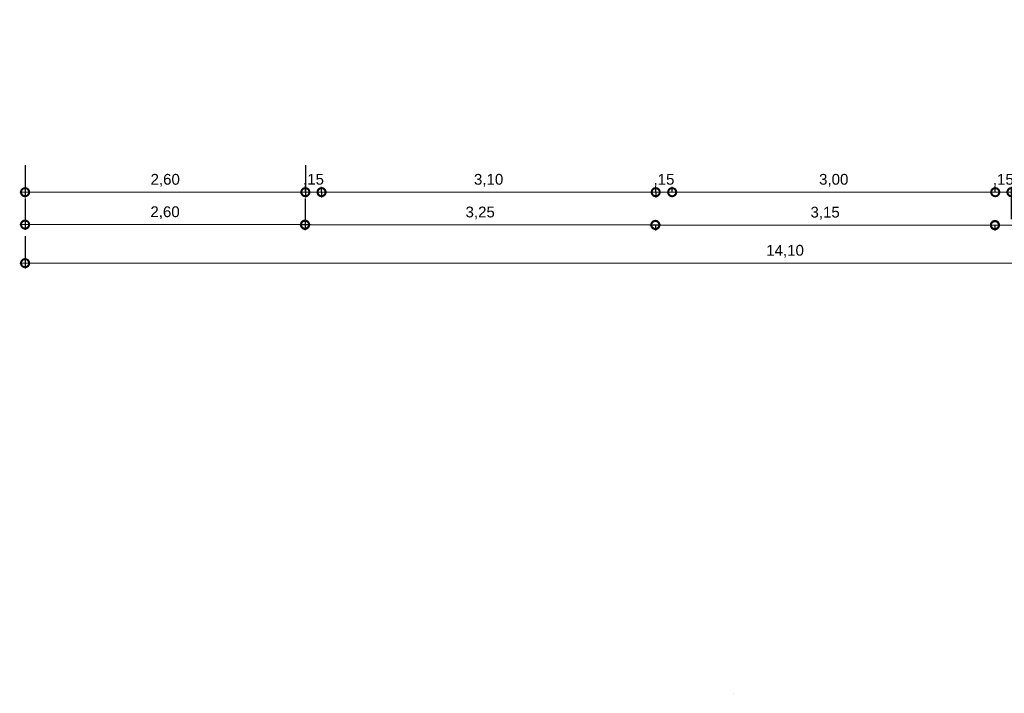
# Model space of a CAD drawing. Header units: metres. Extents: x 57.9 to 132.7, y 5.7 to 46.9.
# Tile 6 of 10: x 93.2 to 102.4, y 13.3 to 19.6. Entities that reach past the tile are written whole.
import ezdxf

# ---------------------------------------------------------------- set-up
doc = ezdxf.new("R2010")
doc.units = ezdxf.units.M
doc.header["$LTSCALE"] = 0.25
doc.layers.add('ARQ_ALV CT', color=5, linetype='Continuous')
doc.layers.add('ARQ_COTA_AZUL', color=5, linetype='Continuous', lineweight=20, true_color=0x0000ff)
doc.styles.add('cota', font='arial.ttf')
doc.dimstyles.new('Info 01 - annot', dxfattribs={"dimtxt": 2, "dimasz": 3, "dimexe": 1, "dimexo": 1, "dimgap": 1, "dimtad": 1, "dimzin": 4, "dimtxsty": 'cota', "dimblk": 'DOTSMALL', "dimcen": 2, "dimdle": 1, "dimclrd": 256, "dimclre": 256, "dimclrt": 1, "dimazin": 2, "dimtfac": 0.09, "dimtix": 1, "dimtmove": 2, "dimatfit": 2, "dimfxl": 5, "dimfxlon": 1, "dimtolj": 1, "dimtzin": 4, "dimlwd": -1, "dimarcsym": 1})

# ---------------------------------------------------------------- blocks, each defined once
blk = doc.blocks.new('_DotSmall')
at = {"color": 0, "linetype": 'ByBlock', "const_width": 0.5}
blk.add_lwpolyline([(-0.0625, 0, 1), (0.0625, 0, 1)], format="xyb", close=True, dxfattribs=at)
blk = doc.blocks.new('*D108')
at = {"layer": 'ARQ_COTA_AZUL', "linetype": 'Continuous', "lineweight": -2, "transparency": 16777216}
for p, q in [((93.2842, 18.2215), (93.2842, 17.9215)), ((95.8842, 18.2215), (95.8842, 17.9215))]:
    blk.add_line(p, q, dxfattribs=at)
at = {"layer": 'ARQ_COTA_AZUL', "linetype": 'Continuous', "transparency": 16777216}
blk.add_line((93.2342, 17.9715), (95.9342, 17.9715), dxfattribs=at)
at = {"layer": 'ARQ_COTA_AZUL', "linetype": 'Continuous', "transparency": 16777216, "xscale": 0.15, "yscale": 0.15, "zscale": 0.15, "rotation": 180}
blk.add_blockref('_DotSmall', (93.2842, 17.9715), dxfattribs=at)
at = {"layer": 'ARQ_COTA_AZUL', "linetype": 'Continuous', "transparency": 16777216, "xscale": 0.15, "yscale": 0.15, "zscale": 0.15}
blk.add_blockref('_DotSmall', (95.8842, 17.9715), dxfattribs=at)
at = {"layer": 'ARQ_COTA_AZUL', "color": 1, "linetype": 'Continuous', "transparency": 16777216, "insert": (94.5842, 18.0816), "char_height": 0.1, "attachment_point": 5, "style": 'cota'}
blk.add_mtext('\\A1;2,60', dxfattribs=at)
blk = doc.blocks.new('*D109')
at = {"layer": 'ARQ_COTA_AZUL', "linetype": 'Continuous', "lineweight": -2, "transparency": 16777216}
for p, q in [((95.8842, 17.9718), (95.8842, 18.0218)), ((96.0349, 17.9718), (96.0349, 18.0218))]:
    blk.add_line(p, q, dxfattribs=at)
at = {"layer": 'ARQ_COTA_AZUL', "linetype": 'Continuous', "transparency": 16777216}
for p, q in [((95.8842, 17.9718), (95.7342, 17.9718)), ((95.8842, 17.9718), (96.0349, 17.9718)), ((96.0349, 17.9718), (96.1849, 17.9718))]:
    blk.add_line(p, q, dxfattribs=at)
at = {"layer": 'ARQ_COTA_AZUL', "linetype": 'Continuous', "transparency": 16777216, "xscale": 0.15, "yscale": 0.15, "zscale": 0.15}
blk.add_blockref('_DotSmall', (95.8842, 17.9718), dxfattribs=at)
at = {"layer": 'ARQ_COTA_AZUL', "linetype": 'Continuous', "transparency": 16777216, "xscale": 0.15, "yscale": 0.15, "zscale": 0.15, "rotation": 180}
blk.add_blockref('_DotSmall', (96.0349, 17.9718), dxfattribs=at)
at = {"layer": 'ARQ_COTA_AZUL', "color": 1, "linetype": 'Continuous', "transparency": 16777216, "insert": (95.9596, 18.0819), "char_height": 0.1, "attachment_point": 5, "style": 'cota'}
blk.add_mtext('\\A1;,15', dxfattribs=at)
blk = doc.blocks.new('*D110')
at = {"layer": 'ARQ_COTA_AZUL', "linetype": 'Continuous', "transparency": 16777216}
blk.add_line((95.9842, 17.9716), (99.1842, 17.9716), dxfattribs=at)
at = {"layer": 'ARQ_COTA_AZUL', "linetype": 'Continuous', "lineweight": -2, "transparency": 16777216}
for p, q in [((96.0342, 17.9716), (96.0342, 17.9216)), ((99.1342, 17.9716), (99.1342, 17.9216))]:
    blk.add_line(p, q, dxfattribs=at)
at = {"layer": 'ARQ_COTA_AZUL', "linetype": 'Continuous', "transparency": 16777216, "xscale": 0.15, "yscale": 0.15, "zscale": 0.15, "rotation": 180}
blk.add_blockref('_DotSmall', (96.0342, 17.9716), dxfattribs=at)
at = {"layer": 'ARQ_COTA_AZUL', "linetype": 'Continuous', "transparency": 16777216, "xscale": 0.15, "yscale": 0.15, "zscale": 0.15}
blk.add_blockref('_DotSmall', (99.1342, 17.9716), dxfattribs=at)
at = {"layer": 'ARQ_COTA_AZUL', "color": 1, "linetype": 'Continuous', "transparency": 16777216, "insert": (97.5842, 18.0816), "char_height": 0.1, "attachment_point": 5, "style": 'cota'}
blk.add_mtext('\\A1;3,10', dxfattribs=at)
blk = doc.blocks.new('*D111')
at = {"layer": 'ARQ_COTA_AZUL', "linetype": 'Continuous', "lineweight": -2, "transparency": 16777216}
for p, q in [((99.1342, 17.9715), (99.1342, 18.0215)), ((99.2873, 17.9715), (99.2873, 18.0215))]:
    blk.add_line(p, q, dxfattribs=at)
at = {"layer": 'ARQ_COTA_AZUL', "linetype": 'Continuous', "transparency": 16777216}
for p, q in [((99.1342, 17.9715), (98.9842, 17.9715)), ((99.1342, 17.9715), (99.2873, 17.9715)), ((99.2873, 17.9715), (99.4373, 17.9715))]:
    blk.add_line(p, q, dxfattribs=at)
at = {"layer": 'ARQ_COTA_AZUL', "linetype": 'Continuous', "transparency": 16777216, "xscale": 0.15, "yscale": 0.15, "zscale": 0.15}
blk.add_blockref('_DotSmall', (99.1342, 17.9715), dxfattribs=at)
at = {"layer": 'ARQ_COTA_AZUL', "linetype": 'Continuous', "transparency": 16777216, "xscale": 0.15, "yscale": 0.15, "zscale": 0.15, "rotation": 180}
blk.add_blockref('_DotSmall', (99.2873, 17.9715), dxfattribs=at)
at = {"layer": 'ARQ_COTA_AZUL', "color": 1, "linetype": 'Continuous', "transparency": 16777216, "insert": (99.2108, 18.0816), "char_height": 0.1, "attachment_point": 5, "style": 'cota'}
blk.add_mtext('\\A1;,15', dxfattribs=at)
blk = doc.blocks.new('*D112')
at = {"layer": 'ARQ_COTA_AZUL', "linetype": 'Continuous', "lineweight": -2, "transparency": 16777216}
for p, q in [((99.2873, 17.9715), (99.2873, 18.0215)), ((102.2841, 17.9715), (102.2841, 18.0215))]:
    blk.add_line(p, q, dxfattribs=at)
at = {"layer": 'ARQ_COTA_AZUL', "linetype": 'Continuous', "transparency": 16777216}
blk.add_line((99.2373, 17.9715), (102.3341, 17.9715), dxfattribs=at)
at = {"layer": 'ARQ_COTA_AZUL', "linetype": 'Continuous', "transparency": 16777216, "xscale": 0.15, "yscale": 0.15, "zscale": 0.15, "rotation": 180}
blk.add_blockref('_DotSmall', (99.2873, 17.9715), dxfattribs=at)
at = {"layer": 'ARQ_COTA_AZUL', "linetype": 'Continuous', "transparency": 16777216, "xscale": 0.15, "yscale": 0.15, "zscale": 0.15}
blk.add_blockref('_DotSmall', (102.2841, 17.9715), dxfattribs=at)
at = {"layer": 'ARQ_COTA_AZUL', "color": 1, "linetype": 'Continuous', "transparency": 16777216, "insert": (100.7857, 18.0816), "char_height": 0.1, "attachment_point": 5, "style": 'cota'}
blk.add_mtext('\\A1;3,00', dxfattribs=at)
blk = doc.blocks.new('*D113')
at = {"layer": 'ARQ_COTA_AZUL', "linetype": 'Continuous', "lineweight": -2, "transparency": 16777216}
for p, q in [((102.2841, 17.9715), (102.2841, 18.0215)), ((102.4336, 17.7215), (102.4336, 18.0215))]:
    blk.add_line(p, q, dxfattribs=at)
at = {"layer": 'ARQ_COTA_AZUL', "linetype": 'Continuous', "transparency": 16777216}
for p, q in [((102.2841, 17.9715), (102.1341, 17.9715)), ((102.2841, 17.9715), (102.4336, 17.9715)), ((102.4336, 17.9715), (102.5836, 17.9715))]:
    blk.add_line(p, q, dxfattribs=at)
at = {"layer": 'ARQ_COTA_AZUL', "linetype": 'Continuous', "transparency": 16777216, "xscale": 0.15, "yscale": 0.15, "zscale": 0.15}
blk.add_blockref('_DotSmall', (102.2841, 17.9715), dxfattribs=at)
at = {"layer": 'ARQ_COTA_AZUL', "linetype": 'Continuous', "transparency": 16777216, "xscale": 0.15, "yscale": 0.15, "zscale": 0.15, "rotation": 180}
blk.add_blockref('_DotSmall', (102.4336, 17.9715), dxfattribs=at)
at = {"layer": 'ARQ_COTA_AZUL', "color": 1, "linetype": 'Continuous', "transparency": 16777216, "insert": (102.3589, 18.0816), "char_height": 0.1, "attachment_point": 5, "style": 'cota'}
blk.add_mtext('\\A1;,15', dxfattribs=at)
blk = doc.blocks.new('*D120')
at = {"layer": 'ARQ_COTA_AZUL', "linetype": 'Continuous', "lineweight": -2, "transparency": 16777216}
for p, q in [((93.2842, 17.9122), (93.2842, 17.6204)), ((95.881, 17.9122), (95.881, 17.6204))]:
    blk.add_line(p, q, dxfattribs=at)
at = {"layer": 'ARQ_COTA_AZUL', "linetype": 'Continuous', "transparency": 16777216}
blk.add_line((93.2342, 17.6704), (95.931, 17.6704), dxfattribs=at)
at = {"layer": 'ARQ_COTA_AZUL', "linetype": 'Continuous', "transparency": 16777216, "xscale": 0.15, "yscale": 0.15, "zscale": 0.15, "rotation": 180}
blk.add_blockref('_DotSmall', (93.2842, 17.6704), dxfattribs=at)
at = {"layer": 'ARQ_COTA_AZUL', "linetype": 'Continuous', "transparency": 16777216, "xscale": 0.15, "yscale": 0.15, "zscale": 0.15}
blk.add_blockref('_DotSmall', (95.881, 17.6704), dxfattribs=at)
at = {"layer": 'ARQ_COTA_AZUL', "color": 1, "linetype": 'Continuous', "transparency": 16777216, "insert": (94.5826, 17.7805), "char_height": 0.1, "attachment_point": 5, "style": 'cota'}
blk.add_mtext('\\A1;2,60', dxfattribs=at)
blk = doc.blocks.new('*D121')
at = {"layer": 'ARQ_COTA_AZUL', "linetype": 'Continuous', "transparency": 16777216}
blk.add_line((95.831, 17.668), (99.181, 17.668), dxfattribs=at)
at = {"layer": 'ARQ_COTA_AZUL', "linetype": 'Continuous', "lineweight": -2, "transparency": 16777216}
for p, q in [((95.881, 17.668), (95.881, 17.618)), ((99.131, 17.668), (99.131, 17.618))]:
    blk.add_line(p, q, dxfattribs=at)
at = {"layer": 'ARQ_COTA_AZUL', "linetype": 'Continuous', "transparency": 16777216, "xscale": 0.15, "yscale": 0.15, "zscale": 0.15, "rotation": 180}
blk.add_blockref('_DotSmall', (95.881, 17.668), dxfattribs=at)
at = {"layer": 'ARQ_COTA_AZUL', "linetype": 'Continuous', "transparency": 16777216, "xscale": 0.15, "yscale": 0.15, "zscale": 0.15}
blk.add_blockref('_DotSmall', (99.131, 17.668), dxfattribs=at)
at = {"layer": 'ARQ_COTA_AZUL', "color": 1, "linetype": 'Continuous', "transparency": 16777216, "insert": (97.506, 17.778), "char_height": 0.1, "attachment_point": 5, "style": 'cota'}
blk.add_mtext('\\A1;3,25', dxfattribs=at)
blk = doc.blocks.new('*D122')
at = {"layer": 'ARQ_COTA_AZUL', "linetype": 'Continuous', "transparency": 16777216}
blk.add_line((99.081, 17.6666), (102.331, 17.6666), dxfattribs=at)
at = {"layer": 'ARQ_COTA_AZUL', "linetype": 'Continuous', "lineweight": -2, "transparency": 16777216}
for p, q in [((99.131, 17.6666), (99.131, 17.6166)), ((102.281, 17.6666), (102.281, 17.6166))]:
    blk.add_line(p, q, dxfattribs=at)
at = {"layer": 'ARQ_COTA_AZUL', "linetype": 'Continuous', "transparency": 16777216, "xscale": 0.15, "yscale": 0.15, "zscale": 0.15, "rotation": 180}
blk.add_blockref('_DotSmall', (99.131, 17.6666), dxfattribs=at)
at = {"layer": 'ARQ_COTA_AZUL', "linetype": 'Continuous', "transparency": 16777216, "xscale": 0.15, "yscale": 0.15, "zscale": 0.15}
blk.add_blockref('_DotSmall', (102.281, 17.6666), dxfattribs=at)
at = {"layer": 'ARQ_COTA_AZUL', "color": 1, "linetype": 'Continuous', "transparency": 16777216, "insert": (100.706, 17.7767), "char_height": 0.1, "attachment_point": 5, "style": 'cota'}
blk.add_mtext('\\A1;3,15', dxfattribs=at)
blk = doc.blocks.new('*D123')
at = {"layer": 'ARQ_COTA_AZUL', "linetype": 'Continuous', "transparency": 16777216}
blk.add_line((102.2304, 17.6647), (107.4304, 17.6647), dxfattribs=at)
at = {"layer": 'ARQ_COTA_AZUL', "linetype": 'Continuous', "lineweight": -2, "transparency": 16777216}
for p, q in [((102.2804, 17.6647), (102.2804, 17.6147)), ((107.3804, 17.6647), (107.3804, 17.6147))]:
    blk.add_line(p, q, dxfattribs=at)
at = {"layer": 'ARQ_COTA_AZUL', "linetype": 'Continuous', "transparency": 16777216, "xscale": 0.15, "yscale": 0.15, "zscale": 0.15, "rotation": 180}
blk.add_blockref('_DotSmall', (102.2804, 17.6647), dxfattribs=at)
at = {"layer": 'ARQ_COTA_AZUL', "linetype": 'Continuous', "transparency": 16777216, "xscale": 0.15, "yscale": 0.15, "zscale": 0.15}
blk.add_blockref('_DotSmall', (107.3804, 17.6647), dxfattribs=at)
at = {"layer": 'ARQ_COTA_AZUL', "color": 1, "linetype": 'Continuous', "transparency": 16777216, "insert": (104.8304, 17.7748), "char_height": 0.1, "attachment_point": 5, "style": 'cota'}
blk.add_mtext('\\A1;5,10', dxfattribs=at)
blk = doc.blocks.new('*D124')
at = {"layer": 'ARQ_COTA_AZUL', "linetype": 'Continuous', "lineweight": -2, "transparency": 16777216}
for p, q in [((93.2842, 17.5625), (93.2842, 17.2625)), ((107.3842, 17.5625), (107.3842, 17.2625))]:
    blk.add_line(p, q, dxfattribs=at)
at = {"layer": 'ARQ_COTA_AZUL', "linetype": 'Continuous', "transparency": 16777216}
blk.add_line((93.2342, 17.3125), (107.4342, 17.3125), dxfattribs=at)
at = {"layer": 'ARQ_COTA_AZUL', "linetype": 'Continuous', "transparency": 16777216, "xscale": 0.15, "yscale": 0.15, "zscale": 0.15, "rotation": 180}
blk.add_blockref('_DotSmall', (93.2842, 17.3125), dxfattribs=at)
at = {"layer": 'ARQ_COTA_AZUL', "linetype": 'Continuous', "transparency": 16777216, "xscale": 0.15, "yscale": 0.15, "zscale": 0.15}
blk.add_blockref('_DotSmall', (107.3842, 17.3125), dxfattribs=at)
at = {"layer": 'ARQ_COTA_AZUL', "color": 1, "linetype": 'Continuous', "transparency": 16777216, "insert": (100.3342, 17.4226), "char_height": 0.1, "attachment_point": 5, "style": 'cota'}
blk.add_mtext('\\A1;14,10', dxfattribs=at)

msp = doc.modelspace()

# ---------------------------------------------------------------- linework, layer by layer
at = {"layer": 'ARQ_ALV CT'}
msp.add_line((99.8601, 13.3186), (99.8601, 13.3186), dxfattribs=at)

# ---------------------------------------------------------------- dimensions: what is measured, and where the dimension line sits
at = {"layer": 'ARQ_COTA_AZUL', "linetype": 'Continuous'}
for base, p1, p2, picture, middle in [((95.8842, 17.9715), (93.2842, 25.3878), (95.8842, 25.3878), '*D108', (94.5842, 18.0816)), ((96.0349, 17.9718), (95.8842, 17.9715), (96.0349, 17.9715), '*D109', (95.9596, 18.0819)), ((99.1342, 17.9716), (96.0342, 17.9718), (99.1342, 17.9718), '*D110', (97.5842, 18.0816)), ((99.2873, 17.9715), (99.1342, 17.9704), (99.2873, 17.9704), '*D111', (99.2108, 18.0816)), ((102.2841, 17.9715), (99.2873, 17.9704), (102.2841, 17.9517), '*D112', (100.7857, 18.0816)), ((102.4336, 17.9715), (102.2841, 17.9517), (102.4336, 16.7375), '*D113', (102.3589, 18.0816)), ((95.881, 17.6704), (93.2842, 17.9622), (95.881, 17.9622), '*D120', (94.5826, 17.7805)), ((99.131, 17.668), (95.881, 17.6798), (99.131, 17.6798), '*D121', (97.506, 17.778)), ((102.281, 17.6666), (99.131, 17.668), (102.281, 17.668), '*D122', (100.706, 17.7767)), ((107.3804, 17.6647), (102.2804, 17.6666), (107.3804, 17.6666), '*D123', (104.8304, 17.7748)), ((107.3842, 17.3125), (93.2842, 17.661), (107.3842, 17.661), '*D124', (100.3342, 17.4226))]:
    dim = msp.add_linear_dim(base=base, p1=p1, p2=p2, dimstyle='Info 01 - annot', dxfattribs=at)
    dim.commit()
    dim.dimension.update_dxf_attribs({"geometry": picture, "text_midpoint": middle})

doc.saveas('drawing.dxf')
